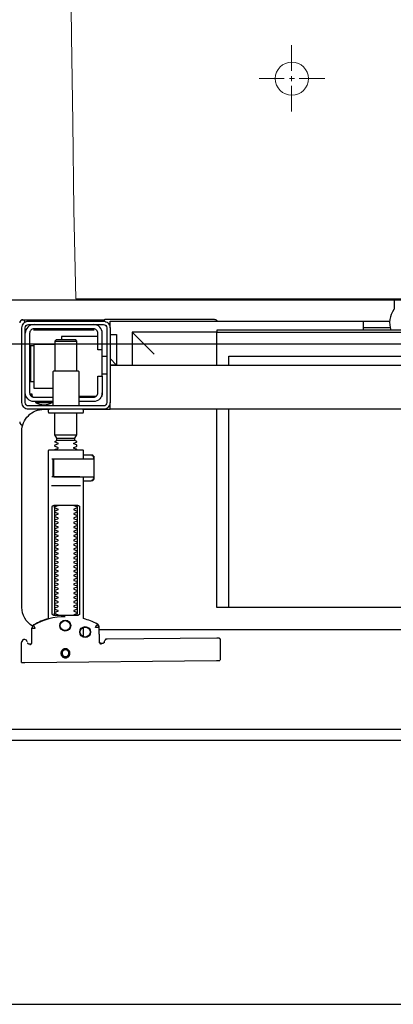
# Model space of a CAD drawing. Header units: millimetres. Extents: x 28600 to 181045, y -399112 to -163690.
# Tile 229 of 256: x 60300 to 60317, y -194653 to -194608. Entities that reach past the tile are written whole.
import ezdxf

# ---------------------------------------------------------------- set-up
doc = ezdxf.new("R2010")
doc.units = ezdxf.units.MM
doc.linetypes.add('DASHDOT', pattern=[25.4, 12.7, -6.35, 0, -6.35])
doc.layers.get('0').update_dxf_attribs({"color": 8})
for name, color, linetype in [('!! 0_ Istn-sciany', 8, 'Continuous'), ('!! 2 ZABUDOWA GK-MDF', 8, 'Continuous'), ('!! 2_wypos-sanitarne', 8, 'Continuous'), ('0-osie-liniA', 8, 'DASHDOT')]:
    doc.layers.add(name, color=color, linetype=linetype)
doc.layers.add('!!_@ wypos sanit nd', color=8, linetype='Continuous', plot=False)

# ---------------------------------------------------------------- blocks, each defined once
blk = doc.blocks.new('A$Cff2eaf8b')
for points in [[(0.16424, 0.07378), (0.16327, 0.07377), (0.16304, 0.07374), (0.16282, 0.07366), (0.16262, 0.07353), (0.16265, 0.07357), (0.16258, 0.07337), (0.16257, 0.07317, -0.157432), (0.16238, 0.07258), (0.1621, 0.07218, -0.241147), (0.16129, 0.07175), (0.1115, 0.07128), (0.11133, 0.07127), (0.11119, 0.07127), (0.11107, 0.07127), (0.11094, 0.07128), (0.11078, 0.0713), (0.11062, 0.07135), (0.11047, 0.07143), (0.11033, 0.07153), (0.11022, 0.07165), (0.11012, 0.07179), (0.11005, 0.07194), (0.11001, 0.0721), (0.10999, 0.07227), (0.10995, 0.08127), (0.11022, 0.08166)], [(0.19647, 0.0744), (0.19626, 0.07438), (0.19604, 0.0743), (0.19585, 0.07417), (0.19566, 0.07396, 0.132231), (0.19551, 0.07346), (0.19546, 0.06691)], [(0.19768, 0.0731, 0.415336), (0.19869, 0.07211)], [(0.19885, 0.07212), (0.19898, 0.07212), (0.19912, 0.07213), (0.19927, 0.07216), (0.1994, 0.07222), (0.19953, 0.07229), (0.19965, 0.07238), (0.19975, 0.07248), (0.20007, 0.07294, 0.158481), (0.20025, 0.07353)], [(0.18031, 0.06175, 0.125713), (0.19466, 0.06556, 0.121439), (0.19519, 0.06605, -0.262119), (0.2, 0.0575), (0.2, -0.0225, -0.414214), (0.19, -0.0325), (0.18751, -0.0325, 0.405519), (0.188, -0.032), (0.188, -0.0313, 0.414214), (0.1875, -0.0308), (0.1725, -0.0308, 0.414214), (0.172, -0.0313), (0.172, -0.032, 0.405519), (0.17249, -0.0325, 0.001664), (0.15993, -0.0325)], [(0.172, -0.00986), (0.172, -0.01366, 0.414214), (0.1722, -0.01386), (0.18462, -0.01386), (0.1878, -0.01386, 0.414214), (0.188, -0.01366), (0.188, 0.06267), (0.18885, 0.06292), (0.18969, 0.06319), (0.19052, 0.0635), (0.19134, 0.06382), (0.19215, 0.06417), (0.19295, 0.06454), (0.19374, 0.06494), (0.19456, 0.06538), (0.19464, 0.06544), (0.19473, 0.0655), (0.19481, 0.06557), (0.19488, 0.06564), (0.19495, 0.06572), (0.19502, 0.06581)], [(0.17647, 0.01114, 0.182836), (0.17636, 0.01123), (0.17515, 0.01163, 0.050055), (0.175, 0.0119), (0.175, 0.01218, 0.050055), (0.17515, 0.01244), (0.17636, 0.01285, 0.719897), (0.17636, 0.01323), (0.17515, 0.01363, 0.050055), (0.175, 0.0139), (0.175, 0.01418, 0.050055), (0.17515, 0.01444), (0.17636, 0.01485, 0.719897), (0.17636, 0.01523), (0.17515, 0.01563, 0.050055), (0.175, 0.0159), (0.175, 0.01618, 0.050055), (0.17515, 0.01644), (0.17636, 0.01685, 0.719897), (0.17636, 0.01723), (0.17515, 0.01763, 0.050055), (0.175, 0.0179), (0.175, 0.01818, 0.050055), (0.17515, 0.01844), (0.17636, 0.01885, 0.719897), (0.17636, 0.01923), (0.17515, 0.01963, 0.050055), (0.175, 0.0199), (0.175, 0.02018, 0.050055), (0.17515, 0.02044), (0.17636, 0.02085, 0.719897), (0.17636, 0.02123), (0.17515, 0.02163, 0.050055), (0.175, 0.0219), (0.175, 0.02218, 0.050055), (0.17515, 0.02244), (0.17636, 0.02285, 0.719897), (0.17636, 0.02323), (0.17515, 0.02363, 0.050055), (0.175, 0.0239), (0.175, 0.02418, 0.050055), (0.17515, 0.02444), (0.17636, 0.02485, 0.719897), (0.17636, 0.02523), (0.17515, 0.02563, 0.050055), (0.175, 0.0259), (0.175, 0.02618, 0.050055), (0.17515, 0.02644), (0.17636, 0.02685, 0.719897), (0.17636, 0.02723), (0.17515, 0.02763, 0.050055), (0.175, 0.0279), (0.175, 0.02818, 0.050055), (0.17515, 0.02844), (0.17636, 0.02885, 0.719897), (0.17636, 0.02923), (0.17515, 0.02963, 0.050055), (0.175, 0.0299), (0.175, 0.03018, 0.050055), (0.17515, 0.03044), (0.17636, 0.03085, 0.719897), (0.17636, 0.03123), (0.17515, 0.03163, 0.050055), (0.175, 0.0319), (0.175, 0.03218, 0.050055), (0.17515, 0.03244), (0.17636, 0.03285, 0.719897), (0.17636, 0.03323), (0.17515, 0.03363, 0.050055), (0.175, 0.0339), (0.175, 0.03418, 0.050055), (0.17515, 0.03444), (0.17636, 0.03485, 0.719897), (0.17636, 0.03523), (0.17515, 0.03563, 0.050055), (0.175, 0.0359), (0.175, 0.03618, 0.050055), (0.17515, 0.03644), (0.17636, 0.03685, 0.719897), (0.17636, 0.03723), (0.17515, 0.03763, 0.050055), (0.175, 0.0379), (0.175, 0.03818, 0.050055), (0.17515, 0.03844), (0.17636, 0.03885, 0.719897), (0.17636, 0.03923), (0.17515, 0.03963, 0.050055), (0.175, 0.0399), (0.175, 0.04018, 0.050055), (0.17515, 0.04044), (0.17636, 0.04085, 0.719897), (0.17636, 0.04123), (0.17515, 0.04163, 0.050055), (0.175, 0.0419), (0.175, 0.04218, 0.050055), (0.17515, 0.04244), (0.17636, 0.04285, 0.719897), (0.17636, 0.04323), (0.17515, 0.04363, 0.050055), (0.175, 0.0439), (0.175, 0.04418, 0.050055), (0.17515, 0.04444), (0.17636, 0.04485, 0.719897), (0.17636, 0.04523), (0.17515, 0.04563, 0.050055), (0.175, 0.0459), (0.175, 0.04618, 0.050055), (0.17515, 0.04644), (0.17636, 0.04685, 0.719897), (0.17636, 0.04723), (0.17515, 0.04763, 0.050055), (0.175, 0.0479), (0.175, 0.04818, 0.050055), (0.17515, 0.04844), (0.17636, 0.04885, 0.719897), (0.17636, 0.04923), (0.17515, 0.04963, 0.050055), (0.175, 0.0499), (0.175, 0.05018, 0.050055), (0.17515, 0.05044), (0.17636, 0.05085, 0.719897), (0.17636, 0.05123), (0.17515, 0.05163, 0.050055), (0.175, 0.0519), (0.175, 0.05218, 0.050055), (0.17515, 0.05244), (0.17636, 0.05285, 0.719897), (0.17636, 0.05323), (0.17515, 0.05363, 0.050055), (0.175, 0.0539), (0.175, 0.05418, 0.050055), (0.17515, 0.05444), (0.17636, 0.05485, 0.719897), (0.17636, 0.05523), (0.17515, 0.05563, 0.050055), (0.175, 0.0559), (0.175, 0.05618, 0.050055), (0.17515, 0.05644), (0.17636, 0.05685, 0.719897), (0.17636, 0.05723), (0.17515, 0.05763, 0.050055), (0.175, 0.0579), (0.175, 0.05818, 0.050055), (0.17515, 0.05844), (0.17636, 0.05885, 0.719897), (0.17636, 0.05923), (0.17515, 0.05963, 0.050055), (0.175, 0.0599), (0.175, 0.06018, 0.050055), (0.17515, 0.06044), (0.17636, 0.06085, 0.474594), (0.17647, 0.06114)], [(0.18353, 0.06114, 0.474594), (0.18364, 0.06085), (0.18485, 0.06044, 0.050055), (0.185, 0.06018), (0.185, 0.0599, 0.050055), (0.18485, 0.05963), (0.18364, 0.05923, 0.719897), (0.18364, 0.05885), (0.18485, 0.05844, 0.050055), (0.185, 0.05818), (0.185, 0.0579, 0.050055), (0.18485, 0.05763), (0.18364, 0.05723, 0.719897), (0.18364, 0.05685), (0.18485, 0.05644, 0.050055), (0.185, 0.05618), (0.185, 0.0559, 0.050055), (0.18485, 0.05563), (0.18364, 0.05523, 0.719897), (0.18364, 0.05485), (0.18485, 0.05444, 0.050055), (0.185, 0.05418), (0.185, 0.0539, 0.050055), (0.18485, 0.05363), (0.18364, 0.05323, 0.719897), (0.18364, 0.05285), (0.18485, 0.05244, 0.050055), (0.185, 0.05218), (0.185, 0.0519, 0.050055), (0.18485, 0.05163), (0.18364, 0.05123, 0.719897), (0.18364, 0.05085), (0.18485, 0.05044, 0.050055), (0.185, 0.05018), (0.185, 0.0499, 0.050055), (0.18485, 0.04963), (0.18364, 0.04923, 0.719897), (0.18364, 0.04885), (0.18485, 0.04844, 0.050055), (0.185, 0.04818), (0.185, 0.0479, 0.050055), (0.18485, 0.04763), (0.18364, 0.04723, 0.719897), (0.18364, 0.04685), (0.18485, 0.04644, 0.050055), (0.185, 0.04618), (0.185, 0.0459, 0.050055), (0.18485, 0.04563), (0.18364, 0.04523, 0.719897), (0.18364, 0.04485), (0.18485, 0.04444, 0.050055), (0.185, 0.04418), (0.185, 0.0439, 0.050055), (0.18485, 0.04363), (0.18364, 0.04323, 0.719897), (0.18364, 0.04285), (0.18485, 0.04244, 0.050055), (0.185, 0.04218), (0.185, 0.0419, 0.050055), (0.18485, 0.04163), (0.18364, 0.04123, 0.719897), (0.18364, 0.04085), (0.18485, 0.04044, 0.050055), (0.185, 0.04018), (0.185, 0.0399, 0.050055), (0.18485, 0.03963), (0.18364, 0.03923, 0.719897), (0.18364, 0.03885), (0.18485, 0.03844, 0.050055), (0.185, 0.03818), (0.185, 0.0379, 0.050055), (0.18485, 0.03763), (0.18364, 0.03723, 0.719897), (0.18364, 0.03685), (0.18485, 0.03644, 0.050055), (0.185, 0.03618), (0.185, 0.0359, 0.050055), (0.18485, 0.03563), (0.18364, 0.03523, 0.719897), (0.18364, 0.03485), (0.18485, 0.03444, 0.050055), (0.185, 0.03418), (0.185, 0.0339, 0.050055), (0.18485, 0.03363), (0.18364, 0.03323, 0.719897), (0.18364, 0.03285), (0.18485, 0.03244, 0.050055), (0.185, 0.03218), (0.185, 0.0319, 0.050055), (0.18485, 0.03163), (0.18364, 0.03123, 0.719897), (0.18364, 0.03085), (0.18485, 0.03044, 0.050055), (0.185, 0.03018), (0.185, 0.0299, 0.050055), (0.18485, 0.02963), (0.18364, 0.02923, 0.719897), (0.18364, 0.02885), (0.18485, 0.02844, 0.050055), (0.185, 0.02818), (0.185, 0.0279, 0.050055), (0.18485, 0.02763), (0.18364, 0.02723, 0.719897), (0.18364, 0.02685), (0.18485, 0.02644, 0.050055), (0.185, 0.02618), (0.185, 0.0259, 0.050055), (0.18485, 0.02563), (0.18364, 0.02523, 0.719897), (0.18364, 0.02485), (0.18485, 0.02444, 0.050055), (0.185, 0.02418), (0.185, 0.0239, 0.050055), (0.18485, 0.02363), (0.18364, 0.02323, 0.719897), (0.18364, 0.02285), (0.18485, 0.02244, 0.050055), (0.185, 0.02218), (0.185, 0.0219, 0.050055), (0.18485, 0.02163), (0.18364, 0.02123, 0.719897), (0.18364, 0.02085), (0.18485, 0.02044, 0.050055), (0.185, 0.02018), (0.185, 0.0199, 0.050055), (0.18485, 0.01963), (0.18364, 0.01923, 0.719897), (0.18364, 0.01885), (0.18485, 0.01844, 0.050055), (0.185, 0.01818), (0.185, 0.0179, 0.050055), (0.18485, 0.01763), (0.18364, 0.01723, 0.719897), (0.18364, 0.01685), (0.18485, 0.01644, 0.050055), (0.185, 0.01618), (0.185, 0.0159, 0.050055), (0.18485, 0.01563), (0.18364, 0.01523, 0.719897), (0.18364, 0.01485), (0.18485, 0.01444, 0.050055), (0.185, 0.01418), (0.185, 0.0139, 0.050055), (0.18485, 0.01363), (0.18364, 0.01323, 0.719897), (0.18364, 0.01285), (0.18485, 0.01244, 0.050055), (0.185, 0.01218), (0.185, 0.0119, 0.050055), (0.18485, 0.01163), (0.18364, 0.01123, 0.182836), (0.18353, 0.01114)], [(0.18575, -0.00966), (0.18575, -0.00207), (0.18572, -0.00196), (0.18564, -0.00189), (0.18554, -0.00186), (0.18565, -0.00188), (0.18573, -0.00194), (0.18577, -0.00204), (0.18577, -0.00966), (0.18574, -0.00977), (0.18566, -0.00984), (0.18547, -0.00986), (0.18558, -0.00981), (0.18563, -0.00966), (0.18563, -0.00206), (0.18557, -0.00191), (0.18547, -0.00186), (0.16743, -0.00186, 0.414214), (0.16723, -0.00206), (0.16723, -0.00966, 0.414214), (0.16743, -0.00986), (0.18547, -0.00986)], [(0.18555, -0.00986, 0.414213), (0.18575, -0.00966), (0.18575, -0.00207), (0.18575, -0.00966), (0.18572, -0.00977), (0.18564, -0.00984), (0.18554, -0.00986)], [(0.175, -0.01382), (0.175, -0.01406, -0.050055), (0.17515, -0.01432), (0.17636, -0.01473, -0.719897), (0.17636, -0.01511), (0.17515, -0.01552, -0.050055), (0.175, -0.01578), (0.175, -0.01606, -0.050055), (0.17515, -0.01632), (0.17636, -0.01673, -0.719897), (0.17636, -0.01711), (0.17515, -0.01752, -0.050055), (0.175, -0.01778), (0.1759, -0.0183), (0.1759, -0.01936), (0.175, -0.02092), (0.175, -0.0308)], [(0.185, -0.01382), (0.185, -0.01406, 0.050055), (0.18485, -0.01432), (0.18364, -0.01473, 0.719897), (0.18364, -0.01511), (0.18485, -0.01552, 0.050055), (0.185, -0.01578), (0.185, -0.01606, 0.050055), (0.18485, -0.01632), (0.18364, -0.01673, 0.719897), (0.18364, -0.01711), (0.18485, -0.01752, 0.050055), (0.185, -0.01778), (0.1841, -0.0183), (0.1841, -0.01936), (0.185, -0.02092), (0.185, -0.0308)], [(0.2001, -0.02534, 0.126559), (0.19961, -0.02525)], [(0.20099, -0.02671, 0.198909), (0.20055, -0.02564, 0.091301), (0.2001, -0.02534)], [(0.174, -0.034), (0.174, -0.0493, 0.414214), (0.1745, -0.0498), (0.1855, -0.0498, 0.414214), (0.186, -0.0493), (0.186, -0.034)], [(0.19375, -0.03562, 0.119096), (0.19, -0.03454, 0.119096), (0.18625, -0.03562)], [(0.19375, -0.036), (0.19375, -0.03562), (0.18625, -0.03562), (0.18625, -0.036), (0.1945, -0.036, -0.414214), (0.1985, -0.04)], [(0.16379, -0.0385), (0.1635, -0.0385), (0.1635, -0.04, -0.414214), (0.1675, -0.036), (0.174, -0.036)], [(0.174, -0.038), (0.1675, -0.038, 0.414214), (0.1655, -0.04), (0.1655, -0.0475), (0.1635, -0.0475), (0.1635, -0.067, 0.414214), (0.1675, -0.071)], [(0.1635, -0.0595), (0.1655, -0.0595), (0.1655, -0.067, 0.414214), (0.1675, -0.069), (0.1945, -0.069, 0.414214), (0.1965, -0.067), (0.1965, -0.04, 0.414214), (0.1945, -0.038), (0.186, -0.038)], [(0.1945, -0.04497), (0.19515, -0.04496), (0.19542, -0.04496), (0.1956, -0.04496), (0.19566, -0.04496, 0.116465), (0.19589, -0.0449), (0.196, -0.04485), (0.196, -0.06155), (0.19589, -0.0615, 0.116465), (0.19566, -0.06144), (0.19542, -0.06144), (0.19515, -0.06144), (0.1945, -0.06143)], [(0.1945, -0.071, 0.414214), (0.1985, -0.067)], [(-0.04, -0.0685), (-0.03255, -0.0685, 0.236962), (-0.03118, -0.07775, -0.154353), (-0.031, -0.07832), (-0.031, -0.08218), (0.031, -0.08218), (0.031, -0.07832, -0.154353), (0.03118, -0.07775, 0.236962), (0.03255, -0.0685), (0.04, -0.0685)], [(0.11124, -0.0725), (0.11142, -0.07274), (0.11165, -0.07293), (0.11192, -0.07308), (0.1122, -0.07317), (0.1125, -0.0732), (0.1623, -0.0732, 0.326231), (0.16325, -0.0725)], [(0.1987, -0.07216, 0.000114), (0.1987, -0.07216, 0.517015), (0.20003, -0.07309), (0.19993, -0.07313), (0.19983, -0.07315), (0.19971, -0.07318), (0.19958, -0.07319), (0.19948, -0.07319), (0.19903, -0.07319), (0.19841, -0.07319), (0.19771, -0.07319), (0.16427, -0.07319), (0.16392, -0.07319), (0.16356, -0.07319), (0.16323, -0.07319), (0.16293, -0.07319), (0.16269, -0.07319), (0.16249, -0.07319), (0.16236, -0.07319)], [(0.2001, -0.07306, 0.091301), (0.20055, -0.07276, 0.198909), (0.20099, -0.0717)]]:
    blk.add_lwpolyline(points, format="xyb")
for points in [[(0.19864, 0.08252), (0.11173, 0.08169)], [(0.20013, 0.08252), (0.20025, 0.07353)], [(0.16386, 0.07389), (0.16409, 0.07384), (0.16425, 0.07378), (0.1644, 0.07368), (0.16452, 0.07356), (0.16463, 0.07342), (0.16471, 0.07326), (0.16476, 0.07309), (0.16478, 0.07292), (0.16496, 0.06636), (0.16497, 0.06624), (0.16498, 0.06614), (0.165, 0.06604), (0.16503, 0.06594), (0.16507, 0.06584), (0.16511, 0.06575), (0.16516, 0.06566), (0.16521, 0.06557), (0.16527, 0.06549), (0.16534, 0.0654), (0.16542, 0.06533), (0.1655, 0.06526), (0.16558, 0.06519), (0.16567, 0.06513), (0.16576, 0.06508), (0.16651, 0.0647), (0.16726, 0.06433), (0.16803, 0.06399), (0.16881, 0.06367), (0.1696, 0.06337), (0.17039, 0.06309), (0.17119, 0.06284), (0.172, 0.0626), (0.172, -0.00186)], [(0.1651, 0.06653), (0.16492, 0.07312), (0.1649, 0.07329), (0.16485, 0.07345), (0.16478, 0.07361), (0.16467, 0.07374), (0.16455, 0.07386), (0.16441, 0.07396), (0.16425, 0.07403), (0.16409, 0.07408), (0.16391, 0.07409)], [(0.19757, 0.07355), (0.19749, 0.07368), (0.19738, 0.0738), (0.19726, 0.0739), (0.19713, 0.07399), (0.19698, 0.07405), (0.19683, 0.07408), (0.19667, 0.07409), (0.19577, 0.07408)], [(0.16493, 0.0675), (-0.16477, 0.0675)], [(0.172, 0.07087), (0.172, 0.06656)], [(0.17483, 0.06014), (0.17483, 0.01214)], [(0.18523, 0.01214), (0.18523, 0.06014)], [(-0.11847, -0.0325), (-0.11847, 0.0575), (0.11153, 0.0575), (0.11153, -0.0325)], [(0.10602, 0.0575), (0.10602, -0.0325)], [(0.16811, -0.00015), (0.16776, -0.00056), (0.16776, -0.00022), (0.16779, -0.00011), (0.16786, -0.00004), (0.16797, 0), (0.1681, 0.00001), (0.16822, 0.00001), (0.16841, 0.00003), (0.16887, 0.00014), (0.172, 0.00014)], [(0.16848, 0.00006), (0.16856, 0.00012), (0.16876, 0.00014)], [(0.18662, 0.00214), (0.17345, 0.00214)], [(0.16732, -0.0019), (0.16732, -0.00074), (0.16736, -0.00062), (0.16746, -0.00054), (0.16767, -0.00049)], [(0.16751, -0.00165), (0.16754, -0.00139), (0.16766, -0.00086)], [(0.17371, -0.00186), (0.18481, -0.00186), (0.18637, -0.00186)], [(0.16767, -0.01124), (0.16755, -0.01122), (0.16746, -0.01119), (0.16737, -0.01112), (0.16732, -0.01098), (0.16732, -0.00983)], [(0.16766, -0.01087), (0.16754, -0.01033), (0.16751, -0.01008)], [(0.172, -0.01186), (0.16887, -0.01186), (0.16841, -0.01176), (0.16831, -0.01174), (0.16819, -0.01174), (0.16806, -0.01173), (0.16794, -0.01172), (0.16783, -0.01166), (0.16776, -0.01151), (0.16776, -0.01117), (0.16811, -0.01157)], [(0.16876, -0.01186), (0.16866, -0.01186), (0.16848, -0.01178)], [(0.18558, -0.00986), (0.18637, -0.00986)], [(0.185, -0.02092), (0.175, -0.02092)], [(0.1759, -0.0183), (0.1841, -0.0183)], [(0.1841, -0.01936), (0.1759, -0.01936)], [(0.19962, -0.02522), (0.19976, -0.02523), (0.19987, -0.02526), (0.20001, -0.0253)], [(-0.16, -0.0355), (-0.16, -0.0325), (0.16, -0.0325), (0.16, -0.0355)], [(0.16, -0.0485), (0.16, -0.0365)], [(0.1635, -0.0475), (0.1635, -0.04)], [(0.174, -0.0385), (0.16618, -0.0385)], [(0.167, -0.03806), (0.16693, -0.03815), (0.16687, -0.03825), (0.16681, -0.03837), (0.16675, -0.0385)], [(0.19499, -0.03806), (0.19506, -0.03814), (0.19512, -0.03823), (0.19517, -0.03833), (0.19521, -0.03842), (0.19525, -0.03853), (0.19528, -0.03863), (0.19531, -0.03874), (0.19533, -0.03885), (0.19535, -0.03896), (0.19537, -0.03907), (0.19538, -0.03917), (0.19539, -0.03927), (0.19537, -0.03937), (0.19547, -0.0394), (0.19557, -0.0394), (0.19567, -0.0394), (0.19578, -0.0394), (0.19589, -0.0394), (0.19612, -0.0394), (0.19616, -0.0393), (0.19615, -0.03919), (0.19613, -0.03907), (0.19609, -0.03894), (0.19605, -0.03882), (0.19594, -0.03861)], [(0.186, -0.042), (0.1945, -0.042), (0.1945, -0.062), (0.185, -0.062)], [(0.1615, -0.0485), (0.1635, -0.0485)], [(0.19591, -0.04489), (0.19602, -0.04489), (0.19615, -0.04489), (0.19632, -0.04489), (0.1965, -0.04489)], [(0.16, -0.0555), (0.157, -0.0525), (0.16, -0.0525), (-0.16, -0.0525), (-0.157, -0.0525), (-0.16, -0.0555)], [(0.10602, -0.0525), (0.10602, -0.05658), (-0.11847, -0.05658)], [(0.11153, -0.0525), (0.11153, -0.0675), (0.15, -0.0675)], [(0.14, -0.0575), (0.15, -0.0675), (0.15, -0.0525)], [(0.16, -0.0665), (0.157, -0.0665), (0.157, -0.0525)], [(0.175, -0.0498), (0.175, -0.06346), (0.1755, -0.06396), (0.1845, -0.06396), (0.185, -0.06346), (0.185, -0.0498)], [(0.1615, -0.0565), (0.1635, -0.0565)], [(0.1965, -0.06151), (0.19632, -0.06151), (0.19615, -0.06151), (0.19602, -0.06151), (0.19591, -0.06151)], [(0.1655, -0.0655), (0.182, -0.0655), (0.182, -0.06396)], [(0.185, -0.06346), (0.175, -0.06346)], [(0.03283, -0.0695), (0.045, -0.0695)], [(0.16, -0.0695), (0.16, -0.0725), (0.03305, -0.0725)], [(0.045, -0.0685), (0.045, -0.0725)], [(0.16721, -0.0685), (0.19466, -0.0685), (0.19478, -0.0685)], [(0.17, -0.069), (0.17, -0.0685)], [(0.174, -0.069), (0.174, -0.0685)]]:
    blk.add_lwpolyline(points)
for points in [[(0.18024, 0.0763), (0.18044, 0.07631), (0.18064, 0.07634), (0.18083, 0.07639), (0.18102, 0.07646), (0.1812, 0.07655), (0.18138, 0.07665), (0.18154, 0.07677), (0.18168, 0.07691), (0.18182, 0.07706), (0.18193, 0.07722), (0.18204, 0.0774), (0.18212, 0.07758), (0.18219, 0.07777), (0.18223, 0.07796), (0.18226, 0.07816), (0.18227, 0.07836), (0.18226, 0.07857), (0.18223, 0.07876), (0.18217, 0.07896), (0.18211, 0.07915), (0.18202, 0.07933), (0.18191, 0.0795), (0.18179, 0.07966), (0.18165, 0.07981), (0.1815, 0.07994), (0.18134, 0.08006), (0.18117, 0.08016), (0.18099, 0.08024), (0.1808, 0.08031), (0.1806, 0.08036), (0.1804, 0.08038), (0.1802, 0.08039), (0.18, 0.08038), (0.1798, 0.08035), (0.17961, 0.0803), (0.17942, 0.08023), (0.17924, 0.08014), (0.17907, 0.08004), (0.17891, 0.07992), (0.17876, 0.07978), (0.17863, 0.07963), (0.17851, 0.07947), (0.17841, 0.07929), (0.17832, 0.07911), (0.17826, 0.07892), (0.17821, 0.07872), (0.17818, 0.07853), (0.17817, 0.07832), (0.17819, 0.07812), (0.17822, 0.07793), (0.17827, 0.07773), (0.17834, 0.07754), (0.17842, 0.07736), (0.17853, 0.07719), (0.17865, 0.07703), (0.17879, 0.07688), (0.17894, 0.07675), (0.1791, 0.07663), (0.17927, 0.07653), (0.17946, 0.07645), (0.17965, 0.07638), (0.17984, 0.07633), (0.18004, 0.07631)], [(0.18023, 0.07679), (0.18038, 0.0768), (0.18053, 0.07682), (0.18068, 0.07686), (0.18082, 0.07691), (0.18096, 0.07698), (0.18109, 0.07706), (0.18121, 0.07715), (0.18132, 0.07725), (0.18143, 0.07737), (0.18151, 0.07749), (0.18159, 0.07762), (0.18166, 0.07776), (0.18171, 0.0779), (0.18174, 0.07805), (0.18176, 0.0782), (0.18177, 0.07835), (0.18176, 0.0785), (0.18174, 0.07866), (0.1817, 0.0788), (0.18164, 0.07895), (0.18158, 0.07908), (0.1815, 0.07921), (0.18141, 0.07933), (0.1813, 0.07944), (0.18119, 0.07955), (0.18107, 0.07964), (0.18093, 0.07971), (0.1808, 0.07978), (0.18065, 0.07983), (0.18051, 0.07986), (0.18036, 0.07988), (0.1802, 0.07989), (0.18005, 0.07988), (0.1799, 0.07986), (0.17975, 0.07982), (0.17961, 0.07976), (0.17947, 0.0797), (0.17935, 0.07962), (0.17922, 0.07953), (0.17911, 0.07942), (0.17901, 0.07931), (0.17892, 0.07919), (0.17884, 0.07906), (0.17878, 0.07892), (0.17873, 0.07877), (0.1787, 0.07863), (0.17867, 0.07848), (0.17867, 0.07832), (0.17868, 0.07817), (0.1787, 0.07802), (0.17874, 0.07787), (0.17879, 0.07773), (0.17886, 0.07759), (0.17894, 0.07746), (0.17903, 0.07734), (0.17913, 0.07723), (0.17925, 0.07713), (0.17937, 0.07704), (0.1795, 0.07696), (0.17964, 0.0769), (0.17978, 0.07685), (0.17993, 0.07682), (0.18008, 0.07679)], [(0.16587, 0.06536), (0.16582, 0.06538), (0.16577, 0.06542), (0.16573, 0.06545), (0.16568, 0.06549), (0.16563, 0.06553), (0.16558, 0.06558), (0.16553, 0.06563), (0.16548, 0.06568), (0.16544, 0.06573), (0.1654, 0.06579), (0.16536, 0.06585), (0.16532, 0.06591), (0.16529, 0.06597), (0.16526, 0.06603), (0.16523, 0.0661), (0.16521, 0.06616), (0.16519, 0.06623), (0.16517, 0.06629), (0.16515, 0.06636), (0.16514, 0.06642), (0.16514, 0.06648), (0.16513, 0.06654), (0.16513, 0.06659), (0.16518, 0.06661), (0.16643, 0.06666), (0.16648, 0.06666), (0.16654, 0.06666), (0.16659, 0.06668), (0.16664, 0.06665), (0.16661, 0.06661), (0.16658, 0.06656), (0.16655, 0.06651), (0.16652, 0.06645), (0.16594, 0.06536)], [(0.18533, 0.06114), (0.18541, 0.06113), (0.1855, 0.06112), (0.18559, 0.06111), (0.18567, 0.06108), (0.18575, 0.06105), (0.18583, 0.06101), (0.18591, 0.06096), (0.18597, 0.0609), (0.18604, 0.06084), (0.18609, 0.06076), (0.18615, 0.06068), (0.18619, 0.06058), (0.18623, 0.06048), (0.18625, 0.06037), (0.18627, 0.06025), (0.18628, 0.06014), (0.18628, 0.01214), (0.18627, 0.01202), (0.18625, 0.01191), (0.18623, 0.0118), (0.18619, 0.01169), (0.18615, 0.0116), (0.18609, 0.01151), (0.18604, 0.01144), (0.18597, 0.01137), (0.18591, 0.01131), (0.18583, 0.01126), (0.18575, 0.01122), (0.18567, 0.01119), (0.18559, 0.01117), (0.1855, 0.01115), (0.18541, 0.01114), (0.18533, 0.01114), (0.17475, 0.01114), (0.17466, 0.01114), (0.17457, 0.01115), (0.17449, 0.01117), (0.1744, 0.01119), (0.17432, 0.01122), (0.17424, 0.01126), (0.17416, 0.01131), (0.17409, 0.01137), (0.17403, 0.01144), (0.17397, 0.01151), (0.17392, 0.0116), (0.17387, 0.01169), (0.17384, 0.0118), (0.17381, 0.01191), (0.17379, 0.01202), (0.17379, 0.01214), (0.17379, 0.06014), (0.17379, 0.06025), (0.17381, 0.06037), (0.17384, 0.06048), (0.17387, 0.06058), (0.17392, 0.06068), (0.17397, 0.06076), (0.17403, 0.06084), (0.17409, 0.0609), (0.17416, 0.06096), (0.17424, 0.06101), (0.17432, 0.06105), (0.1744, 0.06108), (0.17449, 0.06111), (0.17457, 0.06112), (0.17466, 0.06113), (0.17475, 0.06114)], [(-0.11847, -0.0685), (0.11153, -0.0685), (0.11153, -0.0675), (-0.11847, -0.0675)]]:
    blk.add_lwpolyline(points, close=True)
for points in [[(0.19546, 0.0669), (0.19546, 0.0669), (0.19546, 0.0669), (0.19546, 0.06691), (0.19546, 0.06691), (0.19546, 0.06691), (0.19546, 0.06691), (0.19546, 0.06691), (0.19546, 0.06691), (0.19546, 0.06691), (0.19546, 0.06691), (0.19546, 0.06691), (0.19546, 0.06691), (0.19546, 0.06691), (0.19546, 0.06691), (0.19546, 0.06691), (0.19546, 0.06691), (0.19546, 0.06691), (0.19546, 0.06691), (0.19546, 0.06691), (0.19546, 0.0669), (0.19546, 0.0669), (0.19546, 0.0669), (0.19546, 0.0669), (0.19546, 0.0669), (0.19546, 0.0669), (0.19546, 0.0669), (0.19546, 0.0669), (0.19546, 0.0669), (0.19546, 0.0669), (0.19546, 0.0669), (0.19546, 0.0669), (0.19546, 0.0669), (0.19546, 0.0669), (0.19546, 0.0669), (0.19546, 0.0669), (0.19545, 0.0669), (0.19545, 0.06691), (0.19545, 0.06691), (0.19545, 0.06691), (0.19545, 0.06691), (0.19545, 0.06691), (0.19545, 0.06691), (0.19545, 0.06691), (0.19545, 0.06691), (0.19544, 0.06691), (0.19544, 0.06691), (0.19544, 0.0669), (0.19544, 0.0669), (0.19544, 0.0669), (0.19543, 0.0669), (0.19543, 0.0669), (0.19543, 0.0669), (0.19543, 0.0669), (0.19543, 0.0669), (0.19543, 0.0669), (0.19543, 0.0669), (0.19542, 0.0669), (0.19542, 0.0669), (0.19542, 0.0669), (0.19542, 0.0669), (0.19542, 0.0669), (0.19541, 0.0669), (0.19541, 0.0669), (0.19541, 0.0669), (0.19541, 0.0669), (0.19541, 0.0669), (0.1954, 0.0669), (0.1954, 0.0669), (0.1954, 0.0669), (0.19539, 0.0669), (0.19539, 0.0669), (0.19539, 0.0669), (0.19537, 0.06691), (0.19537, 0.06691), (0.19537, 0.06691), (0.19536, 0.06691), (0.19536, 0.06691), (0.19535, 0.06691), (0.19535, 0.06691), (0.19534, 0.06691), (0.19534, 0.06691), (0.19533, 0.06691), (0.19533, 0.06691), (0.19532, 0.06691), (0.19532, 0.06691), (0.19531, 0.06691), (0.19531, 0.06691), (0.1953, 0.06691), (0.19529, 0.06691), (0.19529, 0.06691), (0.19528, 0.06691), (0.19527, 0.06691), (0.19527, 0.06691), (0.19526, 0.06691), (0.19525, 0.06691), (0.19524, 0.06691), (0.19523, 0.06691), (0.19523, 0.06691), (0.19522, 0.06691), (0.19521, 0.06691), (0.1952, 0.06691), (0.19519, 0.06691), (0.19518, 0.06691), (0.19517, 0.06691), (0.19516, 0.06691), (0.19515, 0.06691), (0.19514, 0.06691), (0.19513, 0.06691), (0.19512, 0.06691), (0.19511, 0.06691), (0.1951, 0.06691), (0.19509, 0.06691), (0.19508, 0.06691), (0.19507, 0.06691), (0.19506, 0.06691), (0.19505, 0.06691), (0.19504, 0.06691), (0.19503, 0.06691), (0.19502, 0.06691), (0.19501, 0.06691), (0.19499, 0.06691), (0.19498, 0.06691), (0.19497, 0.06691), (0.19496, 0.06691), (0.19495, 0.06691), (0.19494, 0.06692), (0.19492, 0.06692), (0.19491, 0.06692), (0.1949, 0.06692), (0.19489, 0.06692), (0.19487, 0.06692), (0.19486, 0.06692), (0.19485, 0.06692), (0.19484, 0.06692), (0.19482, 0.06692), (0.19481, 0.06692), (0.19469, 0.06692), (0.19464, 0.06692), (0.19459, 0.06692), (0.19456, 0.06692), (0.19453, 0.06692), (0.19451, 0.06692), (0.19448, 0.06692), (0.19445, 0.06692), (0.19443, 0.06692), (0.1944, 0.06692), (0.19438, 0.06692), (0.19435, 0.06692), (0.19433, 0.06692), (0.1943, 0.06692), (0.19428, 0.06692), (0.19427, 0.06692), (0.19425, 0.06692), (0.19423, 0.06692), (0.19422, 0.06692), (0.19421, 0.06692), (0.19419, 0.06692), (0.19418, 0.06692), (0.19418, 0.06692), (0.19417, 0.06692), (0.19416, 0.06692), (0.19416, 0.06692), (0.19415, 0.06692), (0.19415, 0.06693), (0.19414, 0.06693), (0.19414, 0.06693), (0.19413, 0.06693), (0.19413, 0.06693), (0.19412, 0.06693), (0.19412, 0.06693), (0.19411, 0.06693), (0.19411, 0.06693), (0.19411, 0.06692), (0.1941, 0.06692), (0.1941, 0.06692), (0.1941, 0.06692), (0.19409, 0.06692), (0.19409, 0.06692), (0.19409, 0.06692), (0.19408, 0.06692), (0.19408, 0.06692), (0.19408, 0.06692), (0.19407, 0.06692), (0.19407, 0.06692), (0.19406, 0.06692), (0.19406, 0.06692), (0.19406, 0.06692), (0.19406, 0.06692), (0.19405, 0.06692), (0.19405, 0.06692), (0.19405, 0.06692), (0.19405, 0.06692), (0.19404, 0.06693), (0.19404, 0.06693), (0.19404, 0.06693), (0.19403, 0.06693), (0.19403, 0.06693), (0.19402, 0.06693), (0.19402, 0.06694), (0.19402, 0.06694), (0.19401, 0.06694), (0.19401, 0.06694), (0.19401, 0.06694), (0.194, 0.06694), (0.194, 0.06694), (0.194, 0.06694), (0.194, 0.06694), (0.194, 0.06694), (0.194, 0.06694), (0.19399, 0.06694), (0.19399, 0.06694), (0.19399, 0.06694), (0.19399, 0.06694), (0.19399, 0.06694), (0.19399, 0.06694), (0.19399, 0.06694), (0.19398, 0.06694), (0.19398, 0.06694), (0.19398, 0.06694), (0.19398, 0.06693), (0.19398, 0.06693), (0.19397, 0.06693), (0.19397, 0.06693), (0.19397, 0.06693), (0.19397, 0.06693), (0.19397, 0.06692), (0.19397, 0.06692), (0.19397, 0.06692), (0.19397, 0.06692), (0.19397, 0.06692), (0.19397, 0.06691), (0.19397, 0.06691), (0.19397, 0.06691), (0.19397, 0.06691), (0.19397, 0.0669), (0.19397, 0.0669), (0.19397, 0.0669), (0.19397, 0.0669), (0.19397, 0.0669), (0.19397, 0.06689), (0.19397, 0.06689), (0.19397, 0.06689), (0.19397, 0.06689), (0.19397, 0.06689), (0.19397, 0.06688), (0.19397, 0.06688), (0.19398, 0.06688), (0.19398, 0.06688), (0.19398, 0.06688), (0.19398, 0.06687), (0.19399, 0.06687), (0.19399, 0.06687), (0.19399, 0.06687), (0.194, 0.06686), (0.194, 0.06686), (0.19401, 0.06685), (0.19401, 0.06685), (0.19401, 0.06685), (0.19402, 0.06684), (0.19402, 0.06684), (0.19402, 0.06684), (0.19402, 0.06683), (0.19403, 0.06683), (0.19403, 0.06683), (0.19403, 0.06682), (0.19403, 0.06682), (0.19403, 0.06682), (0.19403, 0.06681), (0.19403, 0.06681), (0.19404, 0.06681), (0.19404, 0.06681), (0.19404, 0.0668), (0.19404, 0.0668), (0.19404, 0.0668), (0.19404, 0.06679), (0.19405, 0.06679), (0.19405, 0.06679), (0.19405, 0.06678), (0.19405, 0.06678), (0.19405, 0.06677), (0.19406, 0.06677), (0.19406, 0.06677), (0.19406, 0.06676), (0.19406, 0.06676), (0.19407, 0.06675), (0.19407, 0.06675), (0.19407, 0.06674), (0.19408, 0.06673), (0.19408, 0.06672), (0.19409, 0.06671), (0.1941, 0.0667), (0.1941, 0.06669), (0.19411, 0.06668), (0.19412, 0.06666), (0.19414, 0.06663), (0.19416, 0.06659), (0.19418, 0.06655), (0.19419, 0.06653), (0.1942, 0.06652), (0.19421, 0.0665), (0.19422, 0.06648), (0.19423, 0.06646), (0.19433, 0.06627), (0.19434, 0.06626), (0.19435, 0.06624), (0.19436, 0.06622), (0.19437, 0.06621), (0.19438, 0.06619), (0.19439, 0.06618), (0.1944, 0.06616), (0.1944, 0.06614), (0.19441, 0.06613), (0.19442, 0.06611), (0.19443, 0.0661), (0.19444, 0.06608), (0.19445, 0.06607), (0.19445, 0.06605), (0.19446, 0.06604), (0.19447, 0.06603), (0.19448, 0.06601), (0.19448, 0.066), (0.19449, 0.06598), (0.1945, 0.06597), (0.19451, 0.06596), (0.19451, 0.06595), (0.19452, 0.06593), (0.19453, 0.06592), (0.19453, 0.06591), (0.19454, 0.0659), (0.19455, 0.06588), (0.19455, 0.06587), (0.19456, 0.06586), (0.19457, 0.06585), (0.19457, 0.06584), (0.19458, 0.06583), (0.19458, 0.06582), (0.19459, 0.06581), (0.19459, 0.0658), (0.1946, 0.06579), (0.1946, 0.06578), (0.19461, 0.06577), (0.19461, 0.06576), (0.19462, 0.06575), (0.19462, 0.06574), (0.19463, 0.06573), (0.19463, 0.06572), (0.19464, 0.06572), (0.19464, 0.06571), (0.19464, 0.0657), (0.19465, 0.06569), (0.19465, 0.06569), (0.19466, 0.06568), (0.19466, 0.06567), (0.19466, 0.06567), (0.19467, 0.06566), (0.19467, 0.06566), (0.19467, 0.06565), (0.19467, 0.06565), (0.19468, 0.06564), (0.19468, 0.06564), (0.19468, 0.06564), (0.19468, 0.06563), (0.19468, 0.06563), (0.19468, 0.06563), (0.19468, 0.06563), (0.19468, 0.06563), (0.19468, 0.06562), (0.19469, 0.06562), (0.19469, 0.06562), (0.19469, 0.06562), (0.19469, 0.06562), (0.19469, 0.06562), (0.19469, 0.06562), (0.19469, 0.06561), (0.19469, 0.06561), (0.19469, 0.06561), (0.19469, 0.06561), (0.19469, 0.06561), (0.19469, 0.06561), (0.19469, 0.06561), (0.19469, 0.06561), (0.19469, 0.06561), (0.19469, 0.06561), (0.19469, 0.06561), (0.19469, 0.06561), (0.19469, 0.06561), (0.19469, 0.06561), (0.19469, 0.06561), (0.19469, 0.06561), (0.19469, 0.0656), (0.19469, 0.0656), (0.19469, 0.0656), (0.19469, 0.0656), (0.19469, 0.0656), (0.19469, 0.0656), (0.19468, 0.0656), (0.19468, 0.0656), (0.19468, 0.0656), (0.19468, 0.0656), (0.19468, 0.0656), (0.19468, 0.0656), (0.19468, 0.0656), (0.19469, 0.0656), (0.19469, 0.0656), (0.19469, 0.0656), (0.19469, 0.0656), (0.19469, 0.0656), (0.19469, 0.0656), (0.19469, 0.0656), (0.19469, 0.0656), (0.19469, 0.0656), (0.19469, 0.0656), (0.19469, 0.0656), (0.19469, 0.0656, 0.269557)], [(0.16, -0.0695), (0.16, -0.0355, -0.414214), (0.163, -0.0325), (0.197, -0.0325, -0.414214), (0.2, -0.0355), (0.2, -0.0695, -0.414214), (0.197, -0.0725), (0.163, -0.0725, -0.414214)], [(0.1985, -0.0355), (0.1985, -0.0695, -0.414214), (0.197, -0.071), (0.163, -0.071, -0.414214), (0.1615, -0.0695), (0.1615, -0.0355, -0.414214), (0.163, -0.034), (0.197, -0.034, -0.414214)]]:
    blk.add_lwpolyline(points, format="xyb", close=True)
for centre, radius in [((0.17128, 0.06872), 0.00247), ((0.17128, 0.06871), 0.00227), ((0.18031, 0.0658), 0.00247), ((0.18031, 0.0658), 0.00227)]:
    blk.add_circle(centre, radius)
for centre, major_axis, ratio, start_param, end_param in [((0.11145, 0.08128), (-0.0015, -0.00001), 0.008666, 6.276938, 6.283143), ((0.11172, 0.08167), (0.0015, 0.00001), 0.008666, 1.564549, 3.135353), ((0.19863, 0.08251), (0.0015, 0.00001), 0.008666, 0.000034, 1.564556), ((0.16326, 0.07477), (0.00001, -0.001), 0.006244, 0, 0.008667), ((0.19846, 0.074), (-0.000892, -0.000453), 0.001081, 6.273741, 6.283185), ((0.19868, 0.07311), (-0.001, -0.00001), 0.00236, 6.276941, 6.283185), ((0.19849, 0.07212), (0.000501, 0.000005), 0.008666, 5.12776, 5.491123), ((0.19868, 0.07311), (0.000013, -0.001), 0.403131, 6.273715, 6.283185), ((0.19883, 0.07312), (0.000018, -0.001), 0.702652, 6.271005, 6.283185), ((0.19875, 0.07351), (0.0015, 0.00002), 0.011557, 6.27692, 6.283202), ((0.17484, 0.06014), (0, 0.001), 0.006244, 0, 1.570796), ((0.18031, 0.06225), (0.000005, -0.0005), 0.006244, 0, 0.008667), ((0.18524, 0.06014), (0, -0.001), 0.006244, 3.141593, 4.712389), ((0.17484, 0.01214), (0, -0.001), 0.006244, 4.712389, 6.283185), ((0.18524, 0.01214), (0, -0.001), 0.006244, 4.712389, 6.283185), ((0.16768, -0.00069), (-0.000013, 0.0002), 0.199357, 6.276703, 6.276744), ((0.16768, -0.01104), (-0.000013, -0.0002), 0.199357, 0.006339, 0.00638)]:
    blk.add_ellipse(centre, major_axis=major_axis, ratio=ratio, start_param=start_param, end_param=end_param)
blk = doc.blocks.new('A$C6ce7c513')
at = {"lineweight": 0}
for points in [[(0.17794, -0.15833), (0.17745, -0.11986), (0.17695, -0.08064), (0.17646, -0.04094), (0.17548, -0.00049)], [(-0.17548, -0.00049), (0.17547, -0.00049)], [(0.07756, -0.08557), (0.07756, -0.09717)], [(0.06252, -0.10062), (0.07411, -0.10062)], [(0.07633, -0.10062), (0.07855, -0.10062)], [(0.07756, -0.09939), (0.07756, -0.1016)], [(0.08101, -0.10062), (0.09236, -0.10062)], [(0.07756, -0.10408), (0.07756, -0.11567)]]:
    blk.add_lwpolyline(points, dxfattribs=at)
blk.add_circle((0.07744, -0.1005), 0.00752, dxfattribs=at)

msp = doc.modelspace()

# ---------------------------------------------------------------- linework, layer by layer
at = {"layer": '!! 0_ Istn-sciany'}
for points in [[(60216.56735, -194641.12813), (60472.56735, -194641.12813)], [(60216.56735, -194653.12813), (61201.56735, -194653.12813)]]:
    msp.add_lwpolyline(points, dxfattribs=at)
at = {"layer": '!! 2 ZABUDOWA GK-MDF'}
for points in [[(60270.56735, -194621.12813), (60370.56735, -194621.12813)], [(60270.56735, -194623.12813), (60370.56735, -194623.12813)]]:
    msp.add_lwpolyline(points, dxfattribs=at)
at = {"layer": '0-osie-liniA', "ltscale": 5}
msp.add_lwpolyline([(57459.11355, -194640.62813), (64262.14073, -194640.62813)], dxfattribs=at)

# ---------------------------------------------------------------- block references
at = {"layer": '!! 2_wypos-sanitarne', "xscale": 100, "yscale": 100, "zscale": 100, "rotation": 180}
msp.add_blockref('A$C6ce7c513', (60320.56716, -194621.12813), dxfattribs=at)
at = {"layer": '!!_@ wypos sanit nd', "xscale": 100, "yscale": 100, "zscale": 100, "rotation": 180}
msp.add_blockref('A$Cff2eaf8b', (60320.56716, -194629.34613), dxfattribs=at)

doc.saveas('drawing.dxf')
